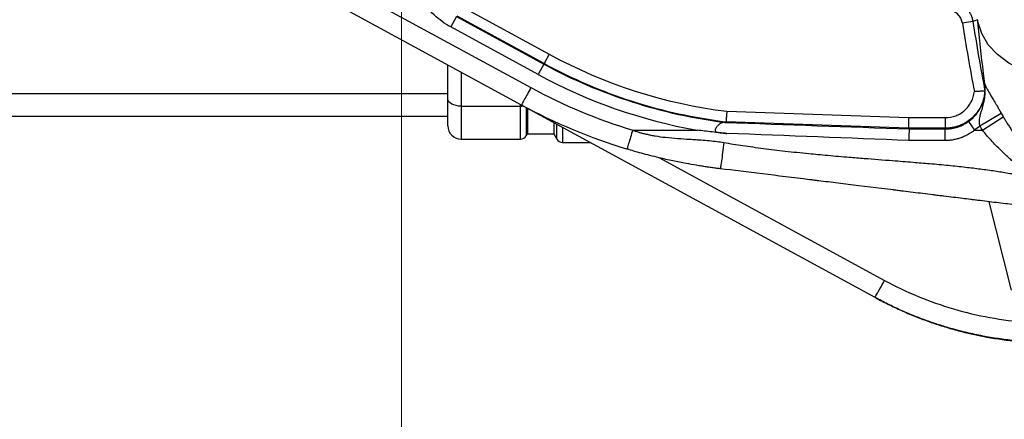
# Model space of a CAD drawing. Header units: millimetres. Extents: x 5 to 597, y 5 to 415.
# Tile 94 of 132: x 301.61 to 316.49, y 367.61 to 373.66. Entities that reach past the tile are written whole.
import ezdxf

# ---------------------------------------------------------------- set-up
doc = ezdxf.new("R2010")
doc.units = ezdxf.units.MM
doc.styles.add('SLDTEXTSTYLE0', font='ARIAL.TTF', dxfattribs={"width": 0.948})
doc.dimstyles.new('SLDDIMSTYLE1', dxfattribs={"dimtxt": 2.5, "dimasz": 2.5, "dimexe": 0, "dimexo": 0.0625, "dimtad": 1, "dimlfac": 5, "dimrnd": 1e-09, "dimzin": 12, "dimdsep": 46, "dimtxsty": 'SLDTEXTSTYLE0', "dimsah": 1, "dimcen": 0.09, "dimadec": 0, "dimazin": 3, "dimtfac": 1, "dimtofl": 0, "dimtmove": 0, "dimatfit": 3, "dimfxl": 0, "dimfrac": 2, "dimtolj": 1, "dimtzin": 12, "dimarcsym": 0})

# ---------------------------------------------------------------- blocks, each defined once
blk = doc.blocks.new('_D_2')
at = {"color": 7, "linetype": 'Continuous', "lineweight": 0}
for p, q in [((441.381, 375.75), (441.381, 354.501)), ((307.381, 375.54), (307.381, 354.501)), ((307.381, 355.501), (441.381, 355.501))]:
    blk.add_line(p, q, dxfattribs=at)
at = {"color": 7, "linetype": 'Continuous', "lineweight": 18}
for points in [[(307.381, 355.501), (309.881, 355.191), (309.881, 355.811)], [(441.381, 355.501), (438.881, 355.811), (438.881, 355.191)]]:
    blk.add_solid(points, dxfattribs=at)
at = {"color": 7, "linetype": 'Continuous', "lineweight": 18, "insert": (369.714, 358.723), "char_height": 2.5, "attachment_point": 1, "style": 'SLDTEXTSTYLE0'}
blk.add_mtext('670', dxfattribs=at)

msp = doc.modelspace()

# ---------------------------------------------------------------- linework, layer by layer
at = {"color": 7, "linetype": 'Continuous', "lineweight": 25}
for p, q in [((305.4673, 374.7377), (309.3352, 372.6305)), ((309.1917, 372.367), (305.3238, 374.4743)), ((308.2943, 373.8529), (309.6105, 373.1358)), ((308.2083, 373.7068), (308.1222, 373.5489)), ((308.2083, 373.7068), (309.5295, 372.9871)), ((309.534, 372.9954), (308.2178, 373.7125)), ((309.4434, 372.8291), (308.1222, 373.5489)), ((316.0151, 373.63), (315.8572, 373.6055)), ((309.6105, 373.1358), (309.534, 372.9954)), ((308.081, 372.459), (308.081, 372.9726)), ((309.5295, 372.9871), (309.4434, 372.8291)), ((309.534, 372.9954), (309.5295, 372.9871)), ((316.1937, 372.6845), (316.1961, 372.6844)), ((293.081, 372.5409), (308.081, 372.5409)), ((308.081, 372.0503), (308.081, 372.459)), ((308.281, 372.3498), (309.177, 372.3498)), ((314.5356, 369.4557), (309.1919, 372.3669)), ((293.081, 372.2003), (308.081, 372.2003)), ((309.281, 372.3184), (309.281, 371.9303)), ((312.2958, 372.2726), (315.0435, 372.1767)), ((316.034, 372.2087), (316.0104, 372.1795)), ((316.1186, 372.0508), (316.4415, 372.2462)), ((316.1583, 371.9872), (316.4732, 372.1904)), ((309.681, 372.1005), (309.681, 371.9303)), ((315.0406, 372.0168), (312.2832, 372.1131)), ((315.0435, 372.1767), (315.5979, 372.176)), ((315.5979, 372.176), (315.5977, 372.0161)), ((315.9481, 372.1172), (316.041, 371.9872)), ((309.2636, 371.9003), (309.281, 371.9303)), ((309.281, 371.9303), (309.681, 371.9303)), ((309.681, 371.9303), (309.7272, 371.8503)), ((310.8733, 371.9872), (311.8457, 371.9872)), ((315.0406, 372.0168), (315.0506, 372.0065)), ((315.5977, 372.0161), (315.0406, 372.0168)), ((315.598, 371.8302), (315.5982, 372.0058)), ((316.041, 371.9872), (316.1583, 371.9872)), ((308.281, 371.8503), (309.177, 371.8503)), ((309.8138, 371.8003), (310.232, 371.8003)), ((315.598, 371.8302), (315.0477, 371.831)), ((314.5474, 369.4492), (314.5356, 369.4557))]:
    msp.add_line(p, q, dxfattribs=at)
at = {"color": 8, "linetype": 'Continuous', "lineweight": 25}
for p, q in [((308.281, 372.8621), (308.281, 372.3498)), ((308.281, 372.3498), (308.281, 371.8503)), ((309.177, 372.3498), (309.177, 372.375)), ((309.177, 371.8503), (309.177, 372.3498)), ((309.2636, 372.3278), (309.2636, 371.9003)), ((309.7272, 371.8503), (309.7272, 372.0753)), ((309.8138, 372.0281), (309.8138, 371.8003)), ((311.2702, 371.5711), (314.6791, 369.7139)), ((316.5977, 369.564), (316.2606, 370.9038))]:
    msp.add_line(p, q, dxfattribs=at)
at = {"color": 7, "linetype": 'Continuous', "lineweight": 25, "flags": 128}
for points in [[(316.086, 373.659), (316.0463, 373.6428), (316.0151, 373.63)], [(317.4703, 372.7826), (317.2237, 372.7894), (316.9849, 372.8292), (316.7613, 372.901), (316.5599, 373.0023), (316.3871, 373.1301), (316.2483, 373.2803), (316.1479, 373.4482), (316.089, 373.6285)], [(308.281, 372.3498), (308.2419, 372.3519), (308.2044, 372.3582), (308.1699, 372.3682), (308.1395, 372.3818), (308.1147, 372.3984), (308.0962, 372.4172), (308.0848, 372.4377), (308.081, 372.459)], [(312.2832, 372.1131), (312.2828, 372.1078), (312.2824, 372.1036)]]:
    msp.add_lwpolyline(points, dxfattribs=at)
at = {"color": 7, "linetype": 'Continuous', "lineweight": 25}
for centre, radius, start, end in [((345.681, 378.2503), 30.1833, 188.85226, 190.84622), ((345.681, 378.2503), 30.0235, 188.85226, 190.88786), ((313.2238, 379.768), 7.5525, 241.41817, 262.94222), ((313.2238, 379.768), 7.7219, 241.41817, 262.99804), ((313.2238, 379.768), 7.7124, 241.41817, 262.99496), ((313.2238, 379.768), 7.9018, 241.41817, 259.95612), ((308.281, 372.0503), 0.2, 180, 270), ((309.177, 371.9503), 0.1, 270, 330), ((309.8138, 371.9003), 0.1, 210, 270), ((306.9175, 373.8592), 8.7991, 329.97051, 331.89419)]:
    msp.add_arc(centre, radius, start, end, dxfattribs=at)
at = {"color": 8, "linetype": 'Continuous', "lineweight": 25}
msp.add_arc((309.1777, 372.5225), 0.1726, 269.79576, 282.67387, dxfattribs=at)
at = {"color": 7, "linetype": 'Continuous', "lineweight": 25}
for points, knots in [([(308.1222, 373.5489), (308.0341, 373.5969), (307.949, 373.6581), (307.7957, 373.8044), (307.7276, 373.8894), (307.6174, 374.075), (307.5753, 374.1754), (307.5202, 374.38), (307.5071, 374.484), (307.5071, 374.5844)], [0, 0, 0, 0, 0.25, 0.25, 0.5, 0.5, 0.75, 0.75, 1, 1, 1, 1]), ([(315.7437, 373.9487), (315.7521, 373.9458), (315.7686, 373.94), (315.7925, 373.9295), (315.8154, 373.9176), (315.837, 373.9046), (315.8573, 373.8906), (315.8762, 373.8757), (315.8938, 373.8602), (315.9099, 373.8442), (315.9321, 373.8195), (315.9584, 373.7839), (315.9847, 373.7353), (316.0045, 373.6838), (316.0116, 373.6479), (316.0151, 373.63)], [0, 0, 0, 0, 0.0600839, 0.1194377, 0.1778782, 0.2352333, 0.291344, 0.3460661, 0.3992711, 0.4508473, 0.5006993, 0.6254188, 0.7510329, 0.8762999, 1, 1, 1, 1]), ([(315.8572, 373.6055), (315.8538, 373.6274), (315.8475, 373.6484), (315.8291, 373.6884), (315.8171, 373.7072), (315.7745, 373.7573), (315.7366, 373.7829), (315.6943, 373.7966)], [0, 0, 0, 0, 0.25, 0.25, 0.5, 0.5, 1, 1, 1, 1]), ([(315.9481, 372.1172), (315.957, 372.1238), (315.9747, 372.1368), (315.9998, 372.1583), (316.0237, 372.1809), (316.0463, 372.2048), (316.0675, 372.2297), (316.0871, 372.2557), (316.1052, 372.2824), (316.1217, 372.3099), (316.1365, 372.3379), (316.1531, 372.3737), (316.1706, 372.4198), (316.1866, 372.4785), (316.1969, 372.5432), (316.2006, 372.6127), (316.196, 372.6598), (316.1936, 372.6839)], [0, 0, 0, 0, 0.0508678, 0.101754, 0.1525774, 0.2032576, 0.2537149, 0.3038719, 0.3536533, 0.4029873, 0.4518058, 0.500045, 0.585528, 0.6795413, 0.7809392, 0.8883058, 1, 1, 1, 1]), ([(316.1929, 372.6739), (316.1948, 372.6291), (316.1987, 372.5374), (316.1627, 372.4003), (316.1078, 372.2858), (316.054, 372.23), (316.0337, 372.2089)], [0, 0, 0, 0, 0.2639215, 0.5415678, 0.8270839, 1, 1, 1, 1]), ([(316.1186, 372.0509), (316.1178, 372.0579), (316.1163, 372.0718), (316.1149, 372.0926), (316.1144, 372.113), (316.1151, 372.1394), (316.1189, 372.1723), (316.1291, 372.2214), (316.1482, 372.2853), (316.1674, 372.3506), (316.1822, 372.4113), (316.1925, 372.4647), (316.2, 372.5288), (316.2024, 372.6035), (316.1967, 372.6564), (316.1937, 372.6845)], [0, 0, 0, 0, 0.03188789, 0.06356374, 0.0948764, 0.12573965, 0.18633336, 0.25118257, 0.36397447, 0.5023276, 0.57123995, 0.65522352, 0.7545642, 0.86988959, 1, 1, 1, 1]), ([(316.1961, 372.6844), (316.1981, 372.6786), (316.202, 372.6674), (316.2094, 372.6502), (316.2173, 372.6337), (316.2296, 372.6094), (316.2488, 372.5742), (316.2793, 372.5219), (316.3154, 372.4616), (316.3518, 372.4011), (316.3847, 372.3457), (316.4135, 372.2964), (316.4321, 372.2631), (316.4415, 372.2462)], [0, 0, 0, 0, 0.0722212, 0.1380372, 0.1973486, 0.2500963, 0.3800269, 0.5003452, 0.6256665, 0.7495577, 0.8316319, 0.9146938, 1, 1, 1, 1]), ([(309.3352, 372.6305), (309.3183, 372.5994), (309.3, 372.5659), (309.2647, 372.5011), (309.2477, 372.4699), (309.2197, 372.4185), (309.2088, 372.3984), (309.1948, 372.3727), (309.1917, 372.367), (309.1917, 372.367)], [0, 0, 0, 0, 0.25, 0.25, 0.5, 0.5, 0.75, 0.75, 1, 1, 1, 1]), ([(315.5979, 372.176), (315.6523, 372.1759), (315.7054, 372.1858), (315.7813, 372.2148), (315.8053, 372.2267), (315.8511, 372.2546), (315.873, 372.271), (315.9131, 372.307), (315.9313, 372.3267), (315.9641, 372.3692), (315.9788, 372.3924), (316.0155, 372.4642), (316.0312, 372.5165), (316.0369, 372.5706)], [0, 0, 0, 0, 0.25, 0.25, 0.375, 0.375, 0.5, 0.5, 0.625, 0.625, 0.75, 0.75, 1, 1, 1, 1]), ([(316.1979, 372.5792), (316.1975, 372.5792), (316.1965, 372.5791), (316.1928, 372.5789), (316.1873, 372.5785), (316.1799, 372.578), (316.1708, 372.5775), (316.1601, 372.5769), (316.1459, 372.5761), (316.1265, 372.5749), (316.1005, 372.5735), (316.07, 372.572), (316.0481, 372.5711), (316.0369, 372.5706)], [0, 0, 0, 0, 0.0689497, 0.1394057, 0.2109932, 0.2832976, 0.3558785, 0.4282857, 0.5000767, 0.6086459, 0.7304735, 0.8623469, 1, 1, 1, 1]), ([(312.2958, 372.2726), (312.2953, 372.2666), (312.2944, 372.2547), (312.293, 372.2373), (312.2917, 372.2208), (312.2906, 372.2053), (312.2894, 372.1909), (312.2884, 372.1777), (312.2875, 372.1658), (312.2867, 372.1552), (312.2859, 372.1459), (312.2853, 372.1379), (312.2847, 372.1311), (312.2843, 372.1255), (312.2839, 372.1211), (312.2836, 372.1177), (312.2834, 372.1153), (312.2832, 372.1137), (312.2832, 372.1133), (312.2832, 372.1131)], [0, 0, 0, 0, 0.0737651, 0.1456619, 0.2156905, 0.2838509, 0.3501432, 0.4145675, 0.4771238, 0.5378124, 0.5966334, 0.653587, 0.7086734, 0.7618929, 0.8132458, 0.8627325, 0.9103534, 0.956109, 1, 1, 1, 1]), ([(316.4732, 372.1904), (316.4833, 372.1734), (316.5037, 372.1389), (316.5358, 372.087), (316.5696, 372.0341), (316.6052, 371.9802), (316.6425, 371.9254), (316.6815, 371.8698), (316.7223, 371.8135), (316.773, 371.7457), (316.8355, 371.665), (316.9121, 371.5708), (316.9962, 371.472), (317.0553, 371.4067), (317.086, 371.3729)], [0, 0, 0, 0, 0.0556415, 0.113214, 0.1727178, 0.2341505, 0.2975076, 0.3627823, 0.4299663, 0.4990491, 0.609642, 0.7300872, 0.860259, 1, 1, 1, 1]), ([(312.2713, 372.1034), (312.2668, 372.1033), (312.2576, 372.1032), (312.2441, 372.1017), (312.2283, 372.0986), (312.211, 372.0928), (312.1866, 372.0801), (312.1587, 372.0562), (312.1354, 372.0257), (312.1233, 372.0017), (312.1187, 371.9889), (312.118, 371.9774), (312.1229, 371.969), (312.1309, 371.9628), (312.1433, 371.9579), (312.1618, 371.9535), (312.194, 371.948), (312.24, 371.9425), (312.2778, 371.9392), (312.2966, 371.9375)], [0, 0, 0, 0, 0.0393938, 0.0803589, 0.122997, 0.1870442, 0.2495017, 0.3739923, 0.4986184, 0.5341205, 0.5614933, 0.5927073, 0.6075015, 0.6241775, 0.6588806, 0.6944448, 0.749534, 0.8747524, 1, 1, 1, 1]), ([(315.0435, 372.1767), (315.0432, 372.1582), (315.0428, 372.1383), (315.0421, 372.0997), (315.0418, 372.0811), (315.0412, 372.0501), (315.041, 372.0378), (315.0407, 372.0215), (315.0406, 372.0175), (315.0406, 372.0168)], [0, 0, 0, 0, 0.25, 0.25, 0.5, 0.5, 0.75, 0.75, 1, 1, 1, 1]), ([(315.5982, 372.0058), (315.6084, 372.006), (315.6297, 372.0062), (315.6635, 372.0089), (315.7004, 372.0139), (315.7406, 372.0221), (315.7865, 372.0349), (315.8296, 372.0509), (315.8726, 372.0709), (315.9103, 372.0915), (315.936, 372.109), (315.9481, 372.1172)], [0, 0, 0, 0, 0.08149, 0.1719072, 0.2716873, 0.3812476, 0.5009626, 0.6552096, 0.7502119, 0.8823503, 1, 1, 1, 1]), ([(310.8733, 371.9872), (310.8631, 371.9534), (310.852, 371.9169), (310.8307, 371.8462), (310.8204, 371.8122), (310.8035, 371.7561), (310.7968, 371.7342), (310.7884, 371.7062), (310.7865, 371.7001), (310.7865, 371.7001)], [0, 0, 0, 0, 0.25, 0.25, 0.5, 0.5, 0.75, 0.75, 1, 1, 1, 1]), ([(310.8733, 371.9872), (310.8902, 371.9812), (310.9246, 371.9688), (310.9777, 371.9524), (311.033, 371.9372), (311.0905, 371.9234), (311.1502, 371.9109), (311.2434, 371.8941), (311.3793, 371.8761), (311.5528, 371.8609), (311.7071, 371.8519), (311.8229, 371.8448), (311.9237, 371.8382), (312.0294, 371.8293), (312.1452, 371.8167), (312.2177, 371.8053), (312.2519, 371.7999)], [0, 0, 0, 0, 0.0386308, 0.07846, 0.1195353, 0.1618999, 0.2055933, 0.2506516, 0.3654328, 0.500221, 0.6249506, 0.6976276, 0.7496673, 0.8421316, 0.925547, 1, 1, 1, 1]), ([(312.2966, 371.9375), (312.2596, 371.9409), (312.1851, 371.9477), (312.0729, 371.9596), (311.9596, 371.9726), (311.8838, 371.9823), (311.8457, 371.9872)], [0, 0, 0, 0, 0.2459489, 0.49458, 0.7459213, 1, 1, 1, 1]), ([(315.0506, 372.0065), (315.0505, 372.0061), (315.0505, 372.0053), (315.0504, 372.0011), (315.0503, 371.9932), (315.05, 371.9802), (315.0497, 371.961), (315.0493, 371.9352), (315.0488, 371.9036), (315.0483, 371.8679), (315.0479, 371.8433), (315.0477, 371.831)], [0, 0, 0, 0, 0.0648138, 0.1419902, 0.2323004, 0.3360679, 0.4528322, 0.5810142, 0.7177335, 0.8589501, 1, 1, 1, 1]), ([(316.041, 371.9872), (316.0303, 371.979), (316.0091, 371.9627), (315.9757, 371.9404), (315.9416, 371.92), (315.9064, 371.9016), (315.8704, 371.8852), (315.827, 371.8683), (315.776, 371.8524), (315.7173, 371.8396), (315.6579, 371.8316), (315.618, 371.8307), (315.598, 371.8302)], [0, 0, 0, 0, 0.0843554, 0.167906, 0.2508935, 0.3335646, 0.4161688, 0.4989563, 0.6252038, 0.7501623, 0.8747769, 1, 1, 1, 1]), ([(316.9256, 371.2656), (316.9043, 371.2816), (316.8621, 371.3132), (316.8003, 371.3614), (316.7406, 371.4095), (316.6831, 371.4573), (316.6277, 371.5048), (316.5745, 371.5519), (316.5119, 371.6091), (316.4409, 371.6768), (316.363, 371.7553), (316.29, 371.8332), (316.2218, 371.91), (316.1792, 371.9618), (316.1583, 371.9872)], [0, 0, 0, 0, 0.0777681, 0.1534614, 0.2270859, 0.298648, 0.368155, 0.4356145, 0.5010352, 0.6089621, 0.7127609, 0.8124889, 0.9082109, 1, 1, 1, 1]), ([(312.2519, 371.7999), (312.2458, 371.7504), (312.2392, 371.6985), (312.2264, 371.6002), (312.2202, 371.554), (312.2096, 371.4782), (312.2053, 371.4488), (312.1992, 371.4111), (312.1974, 371.4027), (312.1966, 371.4028)], [0, 0, 0, 0, 0.25, 0.25, 0.5, 0.5, 0.75, 0.75, 1, 1, 1, 1]), ([(312.2519, 371.7999), (312.2989, 371.792), (312.3945, 371.776), (312.541, 371.7535), (312.693, 371.7316), (312.8504, 371.7105), (313.0134, 371.69), (313.182, 371.6703), (313.356, 371.6513), (313.5693, 371.6295), (313.8332, 371.6049), (314.1128, 371.581), (314.4398, 371.555), (314.7611, 371.53), (315.0907, 371.5041), (315.3726, 371.4806), (315.6373, 371.4562), (315.8936, 371.4294), (316.1265, 371.4012), (316.3416, 371.3713), (316.5461, 371.3388), (316.7398, 371.3043), (316.8648, 371.2783), (316.9256, 371.2656)], [0, 0, 0, 0, 0.0303253, 0.0617854, 0.0943836, 0.128123, 0.1630062, 0.1990356, 0.2362134, 0.2745417, 0.3355945, 0.4050263, 0.4533163, 0.54452, 0.6103612, 0.6639082, 0.72475, 0.7797463, 0.8281022, 0.8742836, 0.9183109, 0.9602073, 1, 1, 1, 1]), ([(312.1966, 371.4028), (312.1743, 371.4056), (312.1287, 371.4113), (312.0589, 371.4208), (311.9864, 371.4312), (311.9111, 371.4427), (311.809, 371.4593), (311.6645, 371.4848), (311.4772, 371.522), (311.294, 371.5632), (311.1362, 371.6022), (311.0091, 371.6358), (310.8941, 371.668), (310.8212, 371.6897), (310.7865, 371.7001)], [0, 0, 0, 0, 0.0464795, 0.0949767, 0.145518, 0.1981272, 0.2528249, 0.3604676, 0.5039335, 0.6521019, 0.7530706, 0.8429767, 0.9252387, 1, 1, 1, 1]), ([(317.0387, 370.8082), (316.8824, 370.8274), (316.6328, 370.8581), (316.3152, 370.8971), (316.1499, 370.9174), (316.0656, 370.9277), (316.023, 370.933), (316.0016, 370.9356), (315.9909, 370.9369), (315.9863, 370.9375), (315.9832, 370.9378), (315.9813, 370.9381), (315.9035, 370.9476), (315.7746, 370.9635), (315.6001, 370.9849), (315.5068, 370.9963), (315.4587, 371.0022), (315.4342, 371.0053), (315.4237, 371.0065), (315.4166, 371.0074), (315.4126, 371.0079), (315.3101, 371.0205), (315.1609, 371.0388), (314.9869, 371.0602), (314.8999, 371.0709), (314.8564, 371.0762), (314.8346, 371.0789), (314.8237, 371.0802), (314.8191, 371.0808), (314.816, 371.0812), (314.8148, 371.0813), (314.5696, 371.1114), (314.2289, 371.1532), (313.8739, 371.1968), (313.7069, 371.2173), (313.6261, 371.2273), (313.5864, 371.2321), (313.5666, 371.2346), (313.5568, 371.2358), (313.5519, 371.2364), (313.5498, 371.2366), (313.5484, 371.2368), (313.548, 371.2368), (313.0477, 371.2983), (312.5976, 371.3535), (312.1966, 371.4028)], [0, 0, 0, 0, 0.125, 0.1875, 0.21875, 0.234375, 0.2421875, 0.2460937, 0.2480469, 0.2490234, 0.2490234, 0.25, 0.25, 0.3125, 0.34375, 0.359375, 0.3671875, 0.3710937, 0.3730469, 0.3730469, 0.375, 0.375, 0.4375, 0.46875, 0.484375, 0.4921875, 0.4960937, 0.4980469, 0.4990234, 0.4990234, 0.5, 0.5, 0.625, 0.6875, 0.71875, 0.734375, 0.7421875, 0.7460938, 0.7480469, 0.7490234, 0.7495117, 0.7495117, 0.75, 0.75, 1, 1, 1, 1]), ([(314.6791, 369.7139), (315.0075, 369.5349), (315.3587, 369.389), (316.0842, 369.1754), (316.4584, 369.1078), (316.8311, 369.0803)], [0, 0, 0, 0, 0.5, 0.5, 1, 1, 1, 1]), ([(317.2219, 368.7712), (317.1851, 368.7714), (317.1112, 368.7718), (316.9997, 368.7752), (316.8872, 368.7808), (316.7737, 368.7887), (316.6592, 368.7991), (316.5438, 368.8119), (316.4275, 368.8273), (316.3105, 368.8453), (316.1927, 368.8659), (316.0742, 368.8893), (315.9552, 368.9155), (315.8171, 368.9491), (315.6589, 368.9922), (315.4795, 369.0473), (315.2963, 369.1106), (315.1095, 369.1825), (314.9197, 369.2637), (314.7271, 369.3541), (314.6, 369.4215), (314.5356, 369.4557)], [0, 0, 0, 0, 0.0393902, 0.079193, 0.1194082, 0.1600361, 0.2010765, 0.2425295, 0.2843951, 0.3266734, 0.3693643, 0.412468, 0.4559843, 0.4999134, 0.5646387, 0.6316026, 0.7008049, 0.7722458, 0.8459253, 0.9218434, 1, 1, 1, 1]), ([(314.5474, 369.4492), (314.5791, 369.4322), (314.6424, 369.3982), (314.7385, 369.3494), (314.8356, 369.3024), (314.9335, 369.2573), (315.0322, 369.2141), (315.1318, 369.1727), (315.2322, 369.1333), (315.3333, 369.0958), (315.4351, 369.0603), (315.5375, 369.0267), (315.6406, 368.9951), (315.7442, 368.9655), (315.9385, 368.914), (316.2523, 368.8454), (316.598, 368.7969), (316.8774, 368.7745), (317.0592, 368.7655), (317.1776, 368.7644), (317.2353, 368.7639)], [0, 0, 0, 0, 0.0384665, 0.0769331, 0.1153998, 0.1538667, 0.1923336, 0.2308007, 0.2692679, 0.3077352, 0.3462026, 0.3846701, 0.4231378, 0.4616055, 0.5000734, 0.6382208, 0.8052405, 0.8732562, 0.9381761, 1, 1, 1, 1])]:
    msp.add_open_spline(points, degree=3, knots=knots, dxfattribs=at)
for points in [[(316.089, 373.6285), (316.088, 373.6386), (316.087, 373.6488), (316.086, 373.659)], [(316.175, 372.8507), (316.1429, 373.1098), (316.1143, 373.3691), (316.089, 373.6285)], [(316.1961, 372.6844), (316.1889, 372.7398), (316.1819, 372.7952), (316.175, 372.8507)], [(316.1937, 372.6845), (316.1936, 372.6845), (316.1936, 372.6843), (316.1936, 372.6839)], [(309.3352, 372.6305), (309.8258, 372.3632), (310.3385, 372.1488), (310.8733, 371.9872)], [(310.7865, 371.7001), (310.2339, 371.867), (309.6986, 372.0909), (309.1917, 372.367)], [(316.4415, 372.2462), (316.4518, 372.2274), (316.4624, 372.2089), (316.4732, 372.1904)], [(312.2824, 372.1036), (312.2824, 372.1033), (312.277, 372.1033), (312.2713, 372.1034)], [(312.2713, 372.1034), (313.1981, 372.071), (314.1256, 372.0387), (315.0506, 372.0065)], [(316.1186, 372.0508), (316.0942, 372.028), (316.0683, 372.0068), (316.041, 371.9872)], [(316.1583, 371.9872), (316.1448, 372.0082), (316.1315, 372.0294), (316.1186, 372.0508)], [(315.0477, 371.831), (314.1321, 371.8664), (313.214, 371.9019), (312.2966, 371.9375)], [(315.0406, 372.0168), (315.0406, 372.0168), (315.0406, 372.0168), (315.0406, 372.0168)], [(315.0506, 372.0065), (315.2331, 372.0063), (315.4157, 372.006), (315.5982, 372.0058)], [(315.5982, 372.0058), (315.5948, 372.0093), (315.5946, 372.0127), (315.5977, 372.0161)]]:
    msp.add_open_spline(points, degree=3, dxfattribs=at)
at = {"color": 8, "linetype": 'Continuous', "lineweight": 25}
msp.add_open_spline([(316.0104, 372.1795), (316.002, 372.1718), (315.9853, 372.1566), (315.959, 372.1359), (315.9322, 372.1169), (315.9051, 372.0999), (315.8777, 372.0846), (315.8502, 372.0711), (315.8229, 372.0593), (315.7958, 372.0492), (315.769, 372.0406), (315.7427, 372.0334), (315.7169, 372.0277), (315.6917, 372.0232), (315.6672, 372.0199), (315.6433, 372.0176), (315.6203, 372.0163), (315.6051, 372.0162), (315.5977, 372.0161)], degree=3, knots=[0, 0, 0, 0, 0.0750684, 0.1487451, 0.2209288, 0.2915319, 0.3604797, 0.4277108, 0.4931759, 0.5568379, 0.6186705, 0.6786579, 0.7367934, 0.7930789, 0.8475236, 0.9001436, 0.9509602, 1, 1, 1, 1], dxfattribs=at)

# ---------------------------------------------------------------- dimensions: what is measured, and where the dimension line sits
at = {"color": 7, "linetype": 'Continuous', "lineweight": 18}
dim = msp.add_linear_dim(base=(441.381, 355.5005), p1=(307.381, 376.5403), p2=(441.381, 376.7503), dimstyle='SLDDIMSTYLE1', dxfattribs=at)
dim.commit()
dim.dimension.update_dxf_attribs({"geometry": '_D_2', "text_midpoint": (372.5782, 355.5005), "dimtype": 160})

doc.saveas('drawing.dxf')
